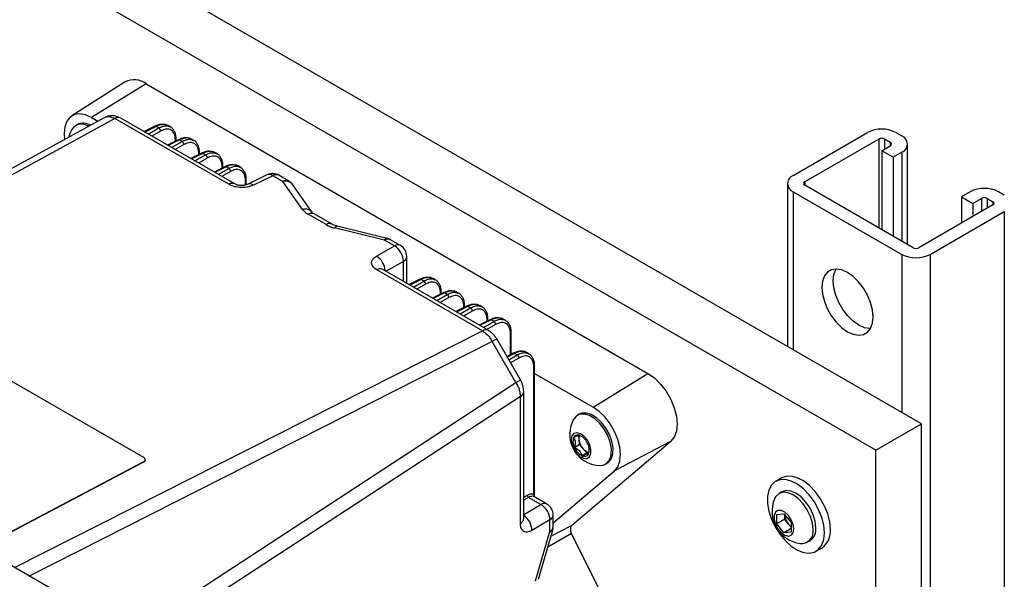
# Model space of a CAD drawing. Header units: inches. Extents: x 0.4 to 16.8, y 0 to 10.8.
# Tile 102 of 104: x 14.936 to 15.572, y 8.583 to 8.945. Entities that reach past the tile are written whole.
import ezdxf

# ---------------------------------------------------------------- set-up
doc = ezdxf.new("R2010")
doc.units = ezdxf.units.IN
doc.header["$MEASUREMENT"] = 0

msp = doc.modelspace()

# ---------------------------------------------------------------- linework, layer by layer
at = {"color": 7, "linetype": 'Continuous'}
for p, q in [((15.51906, 8.68374), (14.16377, 9.46613)), ((15.48959, 8.66673), (14.13431, 9.44912)), ((15.00454, 8.90459), (14.97008, 8.88268)), ((15.01822, 8.90346), (14.98286, 8.88163)), ((15.01822, 8.90346), (15.34225, 8.7164)), ((14.70326, 8.72373), (14.99117, 8.88158)), ((14.99789, 8.88101), (14.70703, 8.72156)), ((14.98286, 8.88163), (14.98696, 8.87926)), ((14.99117, 8.88158), (14.99196, 8.88186)), ((15.07154, 8.83849), (14.99789, 8.88101)), ((15.07539, 8.83876), (15.00174, 8.88128)), ((14.97373, 8.87706), (14.97268, 8.87646)), ((15.02379, 8.87596), (15.0169, 8.87252)), ((15.02456, 8.87586), (15.01736, 8.87226)), ((15.01955, 8.87099), (15.02627, 8.87487)), ((15.02743, 8.87286), (15.02187, 8.86965)), ((15.02627, 8.87487), (15.02456, 8.87586)), ((15.03408, 8.87545), (15.03234, 8.87646)), ((15.43618, 8.84426), (15.48408, 8.87192)), ((15.50247, 8.87192), (15.50618, 8.86977)), ((15.03887, 8.86726), (15.03198, 8.86382)), ((15.03964, 8.86715), (15.03244, 8.86355)), ((15.03463, 8.86229), (15.04135, 8.86617)), ((15.03716, 8.8664), (15.03716, 8.86683)), ((15.0376, 8.86662), (15.0376, 8.86748)), ((15.04135, 8.86617), (15.03964, 8.86715)), ((15.04916, 8.86675), (15.04742, 8.86775)), ((15.49145, 8.86767), (15.44354, 8.84001)), ((15.49145, 8.86767), (15.49145, 8.81024)), ((15.49882, 8.86552), (15.4951, 8.86767)), ((15.4951, 8.86767), (15.4951, 8.86127)), ((15.49882, 8.86552), (15.49882, 8.86341)), ((15.04251, 8.86416), (15.03695, 8.86095)), ((15.49328, 8.86022), (15.49882, 8.86341)), ((15.50064, 8.85596), (15.49328, 8.86022)), ((15.49328, 8.86022), (15.49328, 8.80919)), ((15.50618, 8.85916), (15.50064, 8.85596)), ((15.50618, 8.85916), (15.50618, 8.80174)), ((15.50999, 8.79954), (15.50999, 8.86447)), ((15.05395, 8.85855), (15.04706, 8.85511)), ((15.05472, 8.85845), (15.04752, 8.85485)), ((15.04971, 8.85358), (15.05643, 8.85746)), ((15.05759, 8.85545), (15.05203, 8.85224)), ((15.05224, 8.8577), (15.05224, 8.85813)), ((15.05268, 8.85792), (15.05268, 8.85878)), ((15.05643, 8.85746), (15.05472, 8.85845)), ((15.06424, 8.85804), (15.0625, 8.85905)), ((15.50064, 8.85596), (15.50064, 8.80494)), ((15.06903, 8.84985), (15.06214, 8.84641)), ((15.0698, 8.84974), (15.0626, 8.84614)), ((15.06479, 8.84488), (15.07151, 8.84876)), ((15.07267, 8.84675), (15.06711, 8.84354)), ((15.06732, 8.84899), (15.06732, 8.84942)), ((15.06776, 8.84921), (15.06776, 8.85007)), ((15.07151, 8.84876), (15.0698, 8.84974)), ((15.07932, 8.84934), (15.07758, 8.85034)), ((15.0824, 8.83807), (15.0824, 8.84072)), ((15.08284, 8.83821), (15.08284, 8.84137)), ((15.09617, 8.84461), (15.08363, 8.83847)), ((15.10003, 8.84408), (15.08749, 8.83794)), ((15.10645, 8.84037), (15.10003, 8.84408)), ((15.1103, 8.84063), (15.10388, 8.84434)), ((15.11921, 8.82227), (15.10645, 8.84037)), ((15.12566, 8.82016), (15.1129, 8.83826)), ((15.43237, 8.83895), (15.43237, 8.73378)), ((15.44354, 8.84001), (15.44354, 8.8379)), ((15.51355, 8.79749), (15.44354, 8.8379)), ((15.43618, 8.83365), (15.50618, 8.79324)), ((15.43618, 8.83365), (15.43618, 8.73158)), ((15.55038, 8.83365), (15.54484, 8.83045)), ((15.54484, 8.83045), (15.5522, 8.8262)), ((15.54484, 8.83045), (15.54484, 8.81344)), ((15.5522, 8.8262), (15.55774, 8.8294)), ((15.55774, 8.8294), (15.55774, 8.82089)), ((15.56139, 8.8294), (15.56511, 8.82725)), ((15.56139, 8.8294), (15.56139, 8.823)), ((15.57247, 8.83151), (15.56876, 8.83365)), ((15.56511, 8.82514), (15.5172, 8.79749)), ((15.5522, 8.8262), (15.5522, 8.81769)), ((15.56511, 8.82725), (15.56511, 8.82514)), ((15.13438, 8.81246), (15.12286, 8.81911)), ((15.13823, 8.81273), (15.12671, 8.81938)), ((15.52457, 8.79324), (15.57247, 8.82089)), ((15.57247, 8.82089), (15.57247, 6.98368)), ((15.17213, 8.80245), (15.13994, 8.81031)), ((15.17382, 8.80358), (15.14163, 8.81144)), ((15.17855, 8.79875), (15.17213, 8.80245)), ((15.1824, 8.79901), (15.17598, 8.80272)), ((15.16686, 8.79212), (15.17855, 8.79875)), ((15.1865, 8.77461), (15.1865, 8.79191)), ((15.50618, 8.79324), (15.50618, 8.69117)), ((15.52457, 8.79324), (15.52457, 6.95602)), ((15.23534, 8.74393), (15.16714, 8.7833)), ((15.23919, 8.7442), (15.17099, 8.78357)), ((15.1843, 8.78868), (15.17312, 8.78234)), ((15.1843, 8.77589), (15.1843, 8.78868)), ((15.195, 8.77713), (15.18811, 8.77369)), ((15.19577, 8.77702), (15.18857, 8.77342)), ((15.19748, 8.77603), (15.19577, 8.77702)), ((15.20529, 8.77662), (15.20355, 8.77762)), ((15.19076, 8.77215), (15.19748, 8.77603)), ((15.19864, 8.77403), (15.19308, 8.77082)), ((15.21008, 8.76842), (15.20319, 8.76498)), ((15.21085, 8.76832), (15.20365, 8.76472)), ((15.20584, 8.76345), (15.21256, 8.76733)), ((15.21372, 8.76532), (15.20816, 8.76211)), ((15.20837, 8.76757), (15.20837, 8.768)), ((15.20881, 8.76779), (15.20881, 8.76864)), ((15.21256, 8.76733), (15.21085, 8.76832)), ((15.22037, 8.76791), (15.21863, 8.76891)), ((15.01667, 8.66198), (14.84454, 8.76135)), ((15.22516, 8.75972), (15.21827, 8.75628)), ((15.22593, 8.75961), (15.21873, 8.75601)), ((15.22092, 8.75474), (15.22764, 8.75862)), ((15.22345, 8.75886), (15.22345, 8.75929)), ((15.22389, 8.75908), (15.22389, 8.75994)), ((15.22764, 8.75862), (15.22593, 8.75961)), ((15.23545, 8.7592), (15.23371, 8.76021)), ((14.97065, 8.56937), (14.64949, 8.75477)), ((15.2288, 8.75662), (15.22324, 8.75341)), ((15.24024, 8.75101), (15.23335, 8.74757)), ((15.23897, 8.75038), (15.23897, 8.75123)), ((15.25053, 8.7505), (15.24879, 8.7515)), ((15.24101, 8.75091), (15.2338, 8.74731)), ((15.236, 8.74604), (15.24272, 8.74992)), ((15.24388, 8.74791), (15.23832, 8.7447)), ((15.23852, 8.75016), (15.23852, 8.75059)), ((15.24272, 8.74992), (15.24101, 8.75091)), ((14.93323, 8.59097), (15.23534, 8.74393)), ((15.25992, 8.71215), (15.24465, 8.7386)), ((15.2536, 8.72856), (15.2536, 8.74188)), ((15.25404, 8.72878), (15.25404, 8.74253)), ((15.24175, 8.73692), (14.9427, 8.58551)), ((15.25702, 8.71047), (15.24175, 8.73692)), ((15.25532, 8.72942), (15.25115, 8.72734)), ((15.25609, 8.72931), (15.25137, 8.72696)), ((15.25239, 8.7252), (15.2578, 8.72833)), ((15.25896, 8.72632), (15.25354, 8.72319)), ((15.2578, 8.72833), (15.25609, 8.72931)), ((15.26561, 8.72891), (15.26387, 8.72991)), ((15.26868, 8.63824), (15.26868, 8.72029)), ((15.26912, 8.63658), (15.26912, 8.72094)), ((15.26912, 8.71637), (15.3069, 8.69457)), ((15.3069, 8.69457), (15.34225, 8.7164)), ((14.97609, 8.52705), (15.25702, 8.71047)), ((15.25989, 8.70142), (14.97609, 8.51612)), ((15.25989, 8.61955), (15.25989, 8.70142)), ((15.26204, 8.62275), (15.26204, 8.70462)), ((15.29782, 8.68997), (15.29677, 8.68936)), ((15.48959, 8.66673), (15.51906, 8.68374)), ((15.51906, 7.05065), (15.51906, 8.68374)), ((15.29748, 8.67604), (15.29768, 8.67362)), ((15.29938, 8.67568), (15.29861, 8.67613)), ((15.29298, 8.61813), (15.35693, 8.6724)), ((15.29483, 8.66862), (15.29794, 8.67041)), ((15.29768, 8.67362), (15.29794, 8.67041)), ((15.29794, 8.67041), (15.30037, 8.66775)), ((15.35693, 8.6724), (15.32061, 8.65344)), ((15.29968, 8.6633), (15.30279, 8.66509)), ((15.30037, 8.66775), (15.30279, 8.66509)), ((15.30279, 8.66509), (15.30415, 8.66544)), ((15.30399, 8.66439), (15.30444, 8.66743)), ((15.48959, 7.03365), (15.48959, 8.66673)), ((14.91106, 8.60377), (15.01668, 8.65942)), ((14.91125, 8.60367), (15.01667, 8.65921)), ((15.01668, 8.65942), (15.01667, 8.65921)), ((15.01763, 8.66043), (15.01764, 8.66063)), ((15.31498, 8.65782), (15.31603, 8.65843)), ((15.28112, 8.61992), (15.32061, 8.65344)), ((15.4287, 8.64887), (15.42487, 8.64666)), ((15.26204, 8.63646), (15.26436, 8.6378)), ((15.26868, 8.63824), (15.26906, 8.63653)), ((15.27702, 8.63202), (15.26898, 8.63666)), ((15.42878, 8.63988), (15.42696, 8.63882)), ((15.26525, 8.63627), (15.26204, 8.63442)), ((15.26204, 8.62521), (15.27312, 8.63173)), ((15.27312, 8.63173), (15.26525, 8.63627)), ((15.28112, 8.6175), (15.28112, 8.62492)), ((15.42551, 8.62534), (15.43011, 8.62575)), ((15.42551, 8.61921), (15.42551, 8.62534)), ((15.43011, 8.62575), (15.4347, 8.62003)), ((15.43064, 8.62217), (15.43064, 8.62509)), ((15.27897, 8.62172), (15.26738, 8.61491)), ((15.27897, 8.6143), (15.27897, 8.62172)), ((15.27961, 8.61115), (15.29298, 8.61813)), ((15.43064, 8.62217), (15.42551, 8.61921)), ((15.43011, 8.61349), (15.42551, 8.61921)), ((15.43294, 8.61931), (15.43064, 8.62217)), ((15.4347, 8.61711), (15.43294, 8.61931)), ((15.4347, 8.62003), (15.4347, 8.6139)), ((15.26967, 8.58249), (15.27897, 8.6143)), ((15.2715, 8.58339), (15.28079, 8.6152)), ((15.29298, 8.61299), (15.27757, 8.60418)), ((15.35693, 8.48489), (15.29298, 8.61299)), ((15.4347, 8.61614), (15.43011, 8.61349)), ((15.4347, 8.6139), (15.43011, 8.61349)), ((15.44516, 8.60729), (15.44699, 8.60834)), ((15.45091, 8.60156), (15.45474, 8.60377))]:
    msp.add_line(p, q, dxfattribs=at)
at = {"color": 7, "linetype": 'Continuous', "flags": 128}
for points in [[(14.98286, 8.88163), (14.97892, 8.88339), (14.97518, 8.88403), (14.97183, 8.88352), (14.96903, 8.88189), (14.96693, 8.87922), (14.96564, 8.87564), (14.96521, 8.87133), (14.96551, 8.86751)], [(14.97023, 8.87392), (14.96898, 8.87129), (14.96826, 8.86902)], [(15.48775, 8.75284), (15.48734, 8.75734), (15.48611, 8.76209), (15.48414, 8.76686), (15.48151, 8.77141), (15.47837, 8.7755), (15.47487, 8.77894), (15.47118, 8.78155), (15.46749, 8.7832), (15.46399, 8.7838), (15.46085, 8.78334), (15.45822, 8.78182), (15.45625, 8.77933), (15.45502, 8.77599), (15.45461, 8.77198), (15.45502, 8.76748), (15.45625, 8.76272), (15.45822, 8.75796), (15.46085, 8.75341), (15.46399, 8.74932), (15.46749, 8.74588), (15.47118, 8.74327), (15.47487, 8.74162), (15.47837, 8.74101), (15.48151, 8.74148), (15.48414, 8.743), (15.48611, 8.74548), (15.48734, 8.74882), (15.48775, 8.75284)], [(15.48599, 8.74526), (15.48574, 8.74527), (15.48223, 8.74587), (15.47855, 8.74752), (15.47486, 8.75013), (15.47135, 8.75357), (15.46821, 8.75766), (15.46559, 8.76221), (15.46361, 8.76698), (15.46239, 8.77173), (15.46197, 8.77623), (15.46239, 8.78025), (15.46361, 8.78358), (15.46374, 8.7838)], [(15.24465, 8.7386), (15.24456, 8.73855), (15.24421, 8.73834), (15.24361, 8.73799), (15.24278, 8.73752), (15.24175, 8.73692)], [(15.34225, 8.7164), (15.34647, 8.71342), (15.35047, 8.70948), (15.35406, 8.7048), (15.35705, 8.6996), (15.3593, 8.69414), (15.36068, 8.68871), (15.36114, 8.68358), (15.36064, 8.679), (15.35921, 8.67521), (15.35693, 8.6724)], [(15.25702, 8.71047), (15.25805, 8.71107), (15.25888, 8.71155), (15.25948, 8.71189), (15.25983, 8.7121), (15.25992, 8.71215)], [(15.32061, 8.65344), (15.32275, 8.65607), (15.32408, 8.65961), (15.32455, 8.66389), (15.32412, 8.66869), (15.32283, 8.67376), (15.32073, 8.67886), (15.31793, 8.68372), (15.31458, 8.6881), (15.31084, 8.69178), (15.3069, 8.69457)], [(15.31155, 8.65697), (15.31339, 8.65718), (15.31584, 8.65843), (15.31761, 8.66071), (15.31858, 8.66387), (15.31868, 8.66769), (15.31791, 8.67191), (15.31632, 8.67625), (15.31402, 8.6804), (15.31116, 8.6841), (15.30794, 8.68707), (15.30458, 8.68913), (15.30131, 8.69013), (15.29835, 8.69), (15.2959, 8.68876), (15.29432, 8.68683)], [(15.31603, 8.65843), (15.31689, 8.65904), (15.31866, 8.66132), (15.31963, 8.66447), (15.31974, 8.66829), (15.31897, 8.67252), (15.31738, 8.67685), (15.31507, 8.68101), (15.31221, 8.6847), (15.309, 8.68768), (15.30564, 8.68974), (15.30236, 8.69074), (15.2994, 8.69061), (15.29782, 8.68997)], [(15.30291, 8.6615), (15.30455, 8.66253), (15.30545, 8.66454), (15.30551, 8.66724), (15.3047, 8.67028), (15.30315, 8.67324), (15.30105, 8.67572), (15.2987, 8.67739), (15.29641, 8.67803), (15.29448, 8.67754), (15.29319, 8.676), (15.2927, 8.6736), (15.29308, 8.67068), (15.29429, 8.66763), (15.29614, 8.66486), (15.2984, 8.66275), (15.30077, 8.66157), (15.30291, 8.6615)], [(15.46013, 8.61569), (15.4597, 8.62051), (15.45843, 8.6256), (15.45638, 8.63073), (15.45364, 8.63565), (15.45034, 8.64013), (15.44664, 8.64397), (15.44271, 8.64698), (15.43874, 8.64902), (15.4349, 8.65001), (15.43138, 8.64989), (15.4287, 8.64887)], [(15.4563, 8.61348), (15.45587, 8.6183), (15.4546, 8.62339), (15.45255, 8.62852), (15.44981, 8.63343), (15.44651, 8.63792), (15.44281, 8.64175), (15.43888, 8.64477), (15.43491, 8.64681), (15.43107, 8.6478), (15.42755, 8.64768), (15.42452, 8.64645), (15.42211, 8.64418), (15.42044, 8.64097), (15.41958, 8.63698), (15.41958, 8.63238), (15.42044, 8.62739), (15.42211, 8.62226), (15.42452, 8.6172), (15.42755, 8.61248), (15.43107, 8.60829), (15.43491, 8.60485), (15.43888, 8.6023), (15.44281, 8.60078), (15.44651, 8.60034), (15.44981, 8.60102), (15.45255, 8.60278), (15.4546, 8.60553), (15.45587, 8.60916), (15.4563, 8.61348)], [(15.44894, 8.61562), (15.4485, 8.61972), (15.44721, 8.62405), (15.44516, 8.62831), (15.4425, 8.63221), (15.43939, 8.63549), (15.43606, 8.63792), (15.43273, 8.63934), (15.42962, 8.63965), (15.42696, 8.63882), (15.42491, 8.63693), (15.42402, 8.63528)], [(15.45076, 8.61668), (15.45032, 8.62078), (15.44904, 8.62511), (15.44699, 8.62937), (15.44432, 8.63327), (15.44122, 8.63655), (15.43789, 8.63898), (15.43455, 8.64039), (15.43145, 8.6407), (15.42878, 8.63988)], [(15.43655, 8.6159), (15.43611, 8.61884), (15.43487, 8.62188), (15.43298, 8.62462), (15.4307, 8.62668), (15.42835, 8.62779), (15.42623, 8.62779), (15.42464, 8.62669), (15.42378, 8.62464), (15.42378, 8.62191), (15.42464, 8.61887), (15.42623, 8.61593), (15.42835, 8.61349), (15.4307, 8.61187), (15.43298, 8.61131), (15.43487, 8.61186), (15.43611, 8.61347), (15.43655, 8.6159)]]:
    msp.add_lwpolyline(points, dxfattribs=at)
at = {"color": 7, "linetype": 'Continuous'}
for centre, radius, start, end in [((15.01047, 8.89304), 0.01298, 53.39011, 117.20799), ((15.00005, 8.87769), 0.00397, 64.87489, 123.04631), ((14.9766, 8.86981), 0.00758, 54.65455, 147.14327), ((14.97746, 8.86935), 0.00857, 57.5522, 115.81962), ((15.02408, 8.87522), 0.000795, 52.84089, 111.61016), ((15.02505, 8.87283), 0.00238, 0.87221, 59.12779), ((15.49328, 8.85418), 0.01998, 62.60967, 117.39033), ((15.0368, 8.86755), 0.0008, 296.42494, 354.91878), ((15.03916, 8.86652), 0.000795, 52.84089, 111.61016), ((15.04013, 8.86412), 0.00238, 0.87221, 59.12779), ((15.49328, 8.86414), 0.00397, 62.60967, 117.39033), ((15.49842, 8.86447), 0.00113, 290.78342, 69.21658), ((15.50417, 8.86447), 0.00568, 290.78342, 69.21658), ((15.05188, 8.85885), 0.0008, 296.42494, 354.91878), ((15.05424, 8.85781), 0.000795, 52.84089, 111.61016), ((15.05521, 8.85542), 0.00238, 0.87221, 59.12779), ((15.06696, 8.85014), 0.0008, 296.42046, 354.97317), ((15.06932, 8.84911), 0.000795, 52.84089, 111.61016), ((15.07029, 8.84671), 0.00238, 0.87221, 59.12779), ((15.08204, 8.84144), 0.0008, 296.42046, 354.97317), ((15.09978, 8.83724), 0.0082, 60.00269, 116.08696), ((15.09763, 8.84089), 0.00399, 52.98988, 111.38687), ((15.10219, 8.84075), 0.00397, 64.87489, 123.04631), ((15.10861, 8.83704), 0.00397, 64.87489, 123.04631), ((15.10807, 8.83439), 0.00619, 38.62844, 105.13095), ((15.1062, 8.83353), 0.0082, 35.1841, 60.00269), ((15.43819, 8.83895), 0.00568, 110.78342, 249.21658), ((15.0737, 8.83517), 0.00396, 64.71454, 123.05929), ((15.08509, 8.83475), 0.00399, 52.9693, 111.64055), ((15.44394, 8.83895), 0.00113, 110.78342, 249.21658), ((15.55957, 8.81591), 0.01998, 62.60967, 117.39033), ((15.55957, 8.82587), 0.00397, 62.60967, 117.39033), ((15.12082, 8.81631), 0.00618, 38.21936, 105.15319), ((15.56471, 8.8262), 0.00113, 290.78342, 69.21658), ((15.12502, 8.81579), 0.00397, 64.87489, 123.04631), ((15.13654, 8.80913), 0.00397, 65.0775, 123.02987), ((15.14161, 8.80963), 0.0018, 89.46551, 158.09934), ((15.17381, 8.80178), 0.0018, 89.46551, 158.09934), ((15.17429, 8.79913), 0.00397, 64.87489, 123.04631), ((15.17188, 8.79562), 0.0082, 60.00269, 76.28902), ((15.18072, 8.79542), 0.00397, 64.87489, 123.04631), ((15.17247, 8.7886), 0.01183, 0.3822, 59.05181), ((15.1783, 8.79191), 0.0082, 0, 60.00269), ((15.51537, 8.80101), 0.00397, 242.60967, 297.39033), ((15.1607, 8.7819), 0.01193, 3.53039, 58.89497), ((15.18252, 8.79226), 0.004, 296.42124, 354.96365), ((15.51537, 8.81098), 0.01998, 242.60967, 297.39033), ((15.1693, 8.77998), 0.00397, 64.87489, 123.04631), ((15.19529, 8.77639), 0.000795, 52.84089, 111.61016), ((15.19626, 8.77399), 0.00238, 0.87221, 59.12779), ((15.20801, 8.76871), 0.0008, 296.42046, 354.97317), ((15.21037, 8.76768), 0.000795, 52.84089, 111.61016), ((15.21134, 8.76529), 0.00238, 0.87221, 59.12779), ((15.22309, 8.76001), 0.0008, 296.42494, 354.91878), ((15.22545, 8.75898), 0.000795, 52.84089, 111.61016), ((15.22642, 8.75658), 0.00238, 0.87221, 59.12779), ((15.23817, 8.7513), 0.0008, 296.42494, 354.91878), ((15.24053, 8.75027), 0.000795, 52.84089, 111.61016), ((15.2415, 8.74787), 0.00238, 0.87221, 59.12779), ((15.2375, 8.74061), 0.00397, 64.84949, 123.04837), ((15.25325, 8.7426), 0.0008, 296.42046, 354.97317), ((15.25561, 8.72868), 0.000795, 52.84089, 111.61016), ((15.25658, 8.72628), 0.00238, 0.87221, 59.12779), ((15.26833, 8.72101), 0.0008, 296.42046, 354.97317), ((15.25809, 8.70495), 0.00397, 296.94968, 355.07253), ((15.31174, 8.67698), 0.02001, 150.54515, 204.62308), ((15.3017, 8.67242), 0.00785, 160.5356, 208.94241), ((15.29697, 8.67357), 0.00304, 57.1602, 151.3172), ((15.30219, 8.6742), 0.00455, 153.64478, 187.26767), ((15.29347, 8.66657), 0.01085, 22.96847, 61.69931), ((15.31174, 8.67698), 0.02001, 204.62308, 269.44947), ((15.30482, 8.67285), 0.01085, 202.96847, 241.69931), ((15.30803, 8.67481), 0.01042, 186.58059, 222.66558), ((15.29659, 8.66701), 0.00785, 340.5356, 28.94241), ((15.01624, 8.66069), 0.00135, 288.63679, 71.46203), ((15.30133, 8.66585), 0.00304, 237.1602, 331.3172), ((15.30489, 8.67123), 0.00571, 217.53147, 262.83187), ((15.0161, 8.66065), 0.00154, 291.67734, 351.90701), ((15.26618, 8.63783), 0.00181, 180.87221, 239.12779), ((15.26965, 8.6376), 0.00116, 146.55516, 234.38205), ((15.27533, 8.62839), 0.004, 65.03477, 123.57068), ((15.26714, 8.62152), 0.01183, 0.94818, 59.61781), ((15.27292, 8.62492), 0.0082, 0, 60.00269), ((15.44353, 8.62737), 0.02105, 157.92055, 262.07408), ((15.25545, 8.61468), 0.01193, 1.10497, 56.4735), ((15.27717, 8.62525), 0.00397, 296.94554, 355.12363), ((15.44067, 8.62573), 0.01005, 183.65491, 219.70091), ((15.25809, 8.62309), 0.00397, 296.94554, 355.12363), ((15.27717, 8.61784), 0.00397, 296.94554, 355.12363), ((15.27292, 8.6175), 0.0082, 343.71265, 0), ((15.29665, 8.61556), 0.00448, 144.96025, 215.03975), ((15.43987, 8.62477), 0.00883, 218.20963, 234.15981), ((15.27922, 8.61609), 0.0018, 261.8886, 330.52273), ((15.44127, 8.61427), 0.00778, 265.26083, 9.97562), ((15.44213, 8.61556), 0.0087, 303.93673, 7.37545), ((15.44733, 8.6143), 0.01288, 305.12687, 6.18531)]:
    msp.add_arc(centre, radius, start, end, dxfattribs=at)
for points, knots in [([(15.00173, 8.88128), (15.0004, 8.88187), (14.9982, 8.88285), (14.99472, 8.8829), (14.99288, 8.88226), (14.99191, 8.88192)], [0, 0, 0, 0, 0.422616, 0.694645, 1, 1, 1, 1]), ([(14.99196, 8.88186), (14.99223, 8.88197), (14.99299, 8.88229), (14.99496, 8.88229), (14.99674, 8.88151), (14.99789, 8.88101)], [0, 0, 0, 0, 0.16408, 0.463206, 1, 1, 1, 1]), ([(15.03064, 8.87706), (15.02994, 8.87716), (15.02853, 8.87737), (15.02618, 8.87699), (15.02458, 8.87631), (15.02379, 8.87596)], [0, 0, 0, 0, 0.332131, 0.667676, 1, 1, 1, 1]), ([(15.03259, 8.87626), (15.03164, 8.87665), (15.03007, 8.87731), (15.02724, 8.87699), (15.02549, 8.87625), (15.02456, 8.87586)], [0, 0, 0, 0, 0.413502, 0.688228, 1, 1, 1, 1]), ([(15.02627, 8.87487), (15.02715, 8.8753), (15.02878, 8.8761), (15.03144, 8.87651), (15.03292, 8.87592), (15.03381, 8.87556)], [0, 0, 0, 0, 0.311757, 0.586479, 1, 1, 1, 1]), ([(15.03716, 8.86683), (15.03699, 8.8684), (15.03663, 8.87166), (15.03402, 8.87403), (15.03076, 8.87441), (15.02851, 8.87336), (15.02743, 8.87286)], [0, 0, 0, 0, 0.270626, 0.56222, 0.789237, 1, 1, 1, 1]), ([(15.03261, 8.8763), (15.032, 8.87665), (15.03139, 8.877), (15.03065, 8.87706), (15.03064, 8.87706)], [0, 0, 0, 0, 0.984044, 1, 1, 1, 1]), ([(15.03546, 8.87422), (15.03545, 8.87424), (15.03504, 8.87489), (15.03442, 8.87525), (15.03382, 8.8756)], [0, 0, 0, 0, 0.032958, 1, 1, 1, 1]), ([(15.0376, 8.86748), (15.03755, 8.86838), (15.03745, 8.87018), (15.03671, 8.8725), (15.03587, 8.87365), (15.03546, 8.87422)], [0, 0, 0, 0, 0.333714, 0.671362, 1, 1, 1, 1]), ([(15.04572, 8.86836), (15.04502, 8.86846), (15.04361, 8.86866), (15.04126, 8.86829), (15.03966, 8.8676), (15.03887, 8.86726)], [0, 0, 0, 0, 0.332131, 0.667676, 1, 1, 1, 1]), ([(15.04767, 8.86756), (15.04672, 8.86795), (15.04514, 8.8686), (15.04232, 8.86829), (15.04057, 8.86755), (15.03964, 8.86715)], [0, 0, 0, 0, 0.413502, 0.688228, 1, 1, 1, 1]), ([(15.04135, 8.86617), (15.04222, 8.86659), (15.04386, 8.86739), (15.04652, 8.86781), (15.048, 8.86721), (15.04889, 8.86685)], [0, 0, 0, 0, 0.3117572, 0.5864786, 1, 1, 1, 1]), ([(15.05224, 8.85813), (15.05207, 8.8597), (15.05171, 8.86295), (15.0491, 8.86533), (15.04584, 8.8657), (15.04359, 8.86466), (15.04251, 8.86416)], [0, 0, 0, 0, 0.270626, 0.56222, 0.789237, 1, 1, 1, 1]), ([(15.04768, 8.8676), (15.04708, 8.86794), (15.04647, 8.86829), (15.04573, 8.86836), (15.04572, 8.86836)], [0, 0, 0, 0, 0.984044, 1, 1, 1, 1]), ([(15.05054, 8.86551), (15.05053, 8.86553), (15.05012, 8.86618), (15.0495, 8.86654), (15.0489, 8.86689)], [0, 0, 0, 0, 0.032958, 1, 1, 1, 1]), ([(15.05268, 8.85878), (15.05263, 8.85967), (15.05253, 8.86148), (15.05179, 8.86379), (15.05095, 8.86494), (15.05054, 8.86551)], [0, 0, 0, 0, 0.333714, 0.671362, 1, 1, 1, 1]), ([(15.0608, 8.85965), (15.0601, 8.85975), (15.05868, 8.85996), (15.05634, 8.85958), (15.05474, 8.8589), (15.05395, 8.85855)], [0, 0, 0, 0, 0.332131, 0.667676, 1, 1, 1, 1]), ([(15.06275, 8.85885), (15.0618, 8.85924), (15.06022, 8.8599), (15.0574, 8.85958), (15.05565, 8.85884), (15.05472, 8.85845)], [0, 0, 0, 0, 0.413502, 0.6882283, 1, 1, 1, 1]), ([(15.06276, 8.85889), (15.06216, 8.85924), (15.06155, 8.85959), (15.06081, 8.85965), (15.0608, 8.85965)], [0, 0, 0, 0, 0.984044, 1, 1, 1, 1]), ([(15.05643, 8.85746), (15.0573, 8.85789), (15.05894, 8.85869), (15.0616, 8.8591), (15.06308, 8.85851), (15.06397, 8.85815)], [0, 0, 0, 0, 0.311757, 0.586479, 1, 1, 1, 1]), ([(15.06732, 8.84942), (15.06715, 8.85099), (15.06679, 8.85425), (15.06418, 8.85662), (15.06092, 8.857), (15.05867, 8.85595), (15.05759, 8.85545)], [0, 0, 0, 0, 0.270626, 0.56222, 0.789237, 1, 1, 1, 1]), ([(15.06562, 8.85681), (15.06561, 8.85683), (15.0652, 8.85748), (15.06458, 8.85784), (15.06398, 8.85819)], [0, 0, 0, 0, 0.032958, 1, 1, 1, 1]), ([(15.06776, 8.85007), (15.06771, 8.85097), (15.06761, 8.85277), (15.06687, 8.85509), (15.06603, 8.85624), (15.06562, 8.85681)], [0, 0, 0, 0, 0.333714, 0.671362, 1, 1, 1, 1]), ([(15.07588, 8.85095), (15.07517, 8.85105), (15.07376, 8.85125), (15.07141, 8.85088), (15.06982, 8.85019), (15.06903, 8.84985)], [0, 0, 0, 0, 0.3321314, 0.6676765, 1, 1, 1, 1]), ([(15.07782, 8.85015), (15.07688, 8.85054), (15.0753, 8.85119), (15.07247, 8.85088), (15.07073, 8.85014), (15.0698, 8.84974)], [0, 0, 0, 0, 0.413502, 0.6882283, 1, 1, 1, 1]), ([(15.07151, 8.84876), (15.07238, 8.84918), (15.07402, 8.84998), (15.07668, 8.8504), (15.07816, 8.8498), (15.07905, 8.84944)], [0, 0, 0, 0, 0.311757, 0.586479, 1, 1, 1, 1]), ([(15.0824, 8.84072), (15.08222, 8.84229), (15.08187, 8.84554), (15.07926, 8.84792), (15.076, 8.84829), (15.07375, 8.84725), (15.07267, 8.84675)], [0, 0, 0, 0, 0.270626, 0.56222, 0.789237, 1, 1, 1, 1]), ([(15.07784, 8.85019), (15.07724, 8.85053), (15.07663, 8.85088), (15.07589, 8.85095), (15.07588, 8.85095)], [0, 0, 0, 0, 0.984044, 1, 1, 1, 1]), ([(15.0807, 8.8481), (15.08069, 8.84812), (15.08027, 8.84877), (15.07966, 8.84913), (15.07906, 8.84948)], [0, 0, 0, 0, 0.032958, 1, 1, 1, 1]), ([(15.08284, 8.84137), (15.08279, 8.84226), (15.08269, 8.84407), (15.08195, 8.84638), (15.08111, 8.84753), (15.0807, 8.8481)], [0, 0, 0, 0, 0.333714, 0.671362, 1, 1, 1, 1]), ([(15.08749, 8.83794), (15.08619, 8.83745), (15.0835, 8.83643), (15.07869, 8.83632), (15.07449, 8.83707), (15.0725, 8.83803), (15.07154, 8.83849)], [0, 0, 0, 0, 0.270816, 0.562466, 0.789392, 1, 1, 1, 1]), ([(15.08364, 8.83847), (15.08302, 8.83823), (15.0818, 8.83776), (15.07948, 8.83763), (15.07717, 8.83793), (15.07598, 8.83848), (15.07539, 8.83876)], [0, 0, 0, 0, 0.249827, 0.5001001, 0.7503257, 1, 1, 1, 1]), ([(15.11921, 8.82227), (15.11974, 8.82163), (15.12068, 8.82048), (15.1222, 8.81953), (15.12286, 8.81911)], [0, 0, 0, 0, 0.560018, 1, 1, 1, 1]), ([(15.12671, 8.81938), (15.12637, 8.8196), (15.12583, 8.81997), (15.12578, 8.82002), (15.12576, 8.82003)], [0, 0, 0, 0, 0.604638, 1, 1, 1, 1]), ([(15.13438, 8.81246), (15.13532, 8.81198), (15.13699, 8.81111), (15.13904, 8.81055), (15.13994, 8.81031)], [0, 0, 0, 0, 0.55998, 1, 1, 1, 1]), ([(15.14162, 8.81144), (15.14096, 8.81162), (15.13967, 8.81198), (15.1387, 8.81248), (15.13822, 8.81273)], [0, 0, 0, 0, 0.5086058, 1, 1, 1, 1]), ([(15.16714, 8.7833), (15.16615, 8.78403), (15.16409, 8.78553), (15.16351, 8.78819), (15.16453, 8.7905), (15.1661, 8.79159), (15.16686, 8.79212)], [0, 0, 0, 0, 0.2705851, 0.5621655, 0.7892032, 1, 1, 1, 1]), ([(15.20185, 8.77823), (15.20115, 8.77833), (15.19973, 8.77853), (15.19739, 8.77816), (15.19579, 8.77747), (15.195, 8.77713)], [0, 0, 0, 0, 0.332131, 0.667676, 1, 1, 1, 1]), ([(15.2038, 8.77743), (15.20285, 8.77782), (15.20127, 8.77847), (15.19845, 8.77816), (15.1967, 8.77742), (15.19577, 8.77702)], [0, 0, 0, 0, 0.413502, 0.688228, 1, 1, 1, 1]), ([(15.19748, 8.77603), (15.19835, 8.77646), (15.19999, 8.77726), (15.20265, 8.77767), (15.20413, 8.77708), (15.20502, 8.77672)], [0, 0, 0, 0, 0.311757, 0.586479, 1, 1, 1, 1]), ([(15.20381, 8.77747), (15.20321, 8.77781), (15.2026, 8.77816), (15.20186, 8.77822), (15.20185, 8.77823)], [0, 0, 0, 0, 0.984044, 1, 1, 1, 1]), ([(15.20667, 8.77538), (15.20666, 8.7754), (15.20625, 8.77605), (15.20563, 8.77641), (15.20503, 8.77676)], [0, 0, 0, 0, 0.032958, 1, 1, 1, 1]), ([(15.20837, 8.768), (15.2082, 8.76957), (15.20784, 8.77282), (15.20523, 8.7752), (15.20197, 8.77557), (15.19972, 8.77453), (15.19864, 8.77403)], [0, 0, 0, 0, 0.2706264, 0.5622197, 0.7892375, 1, 1, 1, 1]), ([(15.20881, 8.76864), (15.20876, 8.76954), (15.20866, 8.77134), (15.20792, 8.77366), (15.20708, 8.77481), (15.20667, 8.77538)], [0, 0, 0, 0, 0.333714, 0.671362, 1, 1, 1, 1]), ([(15.21693, 8.76952), (15.21623, 8.76962), (15.21481, 8.76983), (15.21247, 8.76945), (15.21087, 8.76876), (15.21008, 8.76842)], [0, 0, 0, 0, 0.332131, 0.667676, 1, 1, 1, 1]), ([(15.21888, 8.76872), (15.21793, 8.76911), (15.21635, 8.76976), (15.21352, 8.76945), (15.21178, 8.76871), (15.21085, 8.76832)], [0, 0, 0, 0, 0.413502, 0.688228, 1, 1, 1, 1]), ([(15.21256, 8.76733), (15.21343, 8.76776), (15.21507, 8.76856), (15.21773, 8.76897), (15.21921, 8.76837), (15.2201, 8.76802)], [0, 0, 0, 0, 0.311757, 0.586479, 1, 1, 1, 1]), ([(15.22345, 8.75929), (15.22327, 8.76086), (15.22292, 8.76412), (15.22031, 8.76649), (15.21705, 8.76686), (15.2148, 8.76582), (15.21372, 8.76532)], [0, 0, 0, 0, 0.270626, 0.56222, 0.789237, 1, 1, 1, 1]), ([(15.21889, 8.76876), (15.21829, 8.76911), (15.21768, 8.76945), (15.21694, 8.76952), (15.21693, 8.76952)], [0, 0, 0, 0, 0.984044, 1, 1, 1, 1]), ([(15.22175, 8.76668), (15.22174, 8.7667), (15.22132, 8.76734), (15.22071, 8.76771), (15.22011, 8.76806)], [0, 0, 0, 0, 0.032958, 1, 1, 1, 1]), ([(15.22389, 8.75994), (15.22384, 8.76084), (15.22374, 8.76264), (15.223, 8.76496), (15.22216, 8.76611), (15.22175, 8.76668)], [0, 0, 0, 0, 0.3337142, 0.6713616, 1, 1, 1, 1]), ([(15.23201, 8.76082), (15.2313, 8.76092), (15.22989, 8.76112), (15.22754, 8.76075), (15.22595, 8.76006), (15.22516, 8.75972)], [0, 0, 0, 0, 0.3321314, 0.6676765, 1, 1, 1, 1]), ([(15.23395, 8.76002), (15.23301, 8.76041), (15.23143, 8.76106), (15.2286, 8.76075), (15.22686, 8.76), (15.22593, 8.75961)], [0, 0, 0, 0, 0.413502, 0.688228, 1, 1, 1, 1]), ([(15.22764, 8.75862), (15.22851, 8.75905), (15.23015, 8.75985), (15.23281, 8.76026), (15.23429, 8.75967), (15.23518, 8.75931)], [0, 0, 0, 0, 0.311757, 0.586479, 1, 1, 1, 1]), ([(15.23852, 8.75059), (15.23835, 8.75216), (15.238, 8.75541), (15.23539, 8.75779), (15.23213, 8.75816), (15.22988, 8.75712), (15.2288, 8.75662)], [0, 0, 0, 0, 0.270626, 0.56222, 0.789237, 1, 1, 1, 1]), ([(15.23397, 8.76006), (15.23337, 8.7604), (15.23276, 8.76075), (15.23202, 8.76081), (15.23201, 8.76082)], [0, 0, 0, 0, 0.984044, 1, 1, 1, 1]), ([(15.23683, 8.75797), (15.23682, 8.75799), (15.2364, 8.75864), (15.23579, 8.759), (15.23519, 8.75935)], [0, 0, 0, 0, 0.032958, 1, 1, 1, 1]), ([(15.23897, 8.75123), (15.23892, 8.75213), (15.23882, 8.75393), (15.23808, 8.75625), (15.23724, 8.7574), (15.23683, 8.75797)], [0, 0, 0, 0, 0.3337142, 0.6713616, 1, 1, 1, 1]), ([(15.24709, 8.75211), (15.24638, 8.75221), (15.24497, 8.75242), (15.24262, 8.75204), (15.24103, 8.75135), (15.24024, 8.75101)], [0, 0, 0, 0, 0.332131, 0.667676, 1, 1, 1, 1]), ([(15.24903, 8.75131), (15.24809, 8.7517), (15.24651, 8.75235), (15.24368, 8.75204), (15.24194, 8.7513), (15.24101, 8.75091)], [0, 0, 0, 0, 0.413502, 0.688228, 1, 1, 1, 1]), ([(15.24272, 8.74992), (15.24359, 8.75034), (15.24523, 8.75115), (15.24789, 8.75156), (15.24937, 8.75096), (15.25025, 8.75061)], [0, 0, 0, 0, 0.311757, 0.586479, 1, 1, 1, 1]), ([(15.24905, 8.75135), (15.24845, 8.75169), (15.24784, 8.75204), (15.2471, 8.75211), (15.24709, 8.75211)], [0, 0, 0, 0, 0.984044, 1, 1, 1, 1]), ([(15.2536, 8.74188), (15.25343, 8.74345), (15.25308, 8.74671), (15.25047, 8.74908), (15.24721, 8.74945), (15.24496, 8.74841), (15.24388, 8.74791)], [0, 0, 0, 0, 0.270626, 0.56222, 0.789237, 1, 1, 1, 1]), ([(15.25191, 8.74927), (15.2519, 8.74929), (15.25148, 8.74993), (15.25087, 8.7503), (15.25027, 8.75065)], [0, 0, 0, 0, 0.032958, 1, 1, 1, 1]), ([(15.25404, 8.74253), (15.25399, 8.74342), (15.25389, 8.74523), (15.25316, 8.74755), (15.25232, 8.7487), (15.25191, 8.74927)], [0, 0, 0, 0, 0.333714, 0.671362, 1, 1, 1, 1]), ([(15.23534, 8.74393), (15.23645, 8.74313), (15.23819, 8.74189), (15.24032, 8.73931), (15.24126, 8.73773), (15.24175, 8.73692)], [0, 0, 0, 0, 0.46485, 0.723886, 1, 1, 1, 1]), ([(15.24465, 8.7386), (15.24431, 8.73915), (15.24361, 8.74026), (15.2423, 8.74178), (15.24081, 8.74316), (15.23973, 8.74385), (15.23919, 8.7442)], [0, 0, 0, 0, 0.24018, 0.487011, 0.74032, 1, 1, 1, 1]), ([(15.26217, 8.73052), (15.26146, 8.73062), (15.26005, 8.73083), (15.2577, 8.73045), (15.25611, 8.72976), (15.25532, 8.72942)], [0, 0, 0, 0, 0.3321314, 0.6676765, 1, 1, 1, 1]), ([(15.26411, 8.72972), (15.26317, 8.73011), (15.26159, 8.73076), (15.25876, 8.73045), (15.25702, 8.72971), (15.25609, 8.72931)], [0, 0, 0, 0, 0.413502, 0.688228, 1, 1, 1, 1]), ([(15.2578, 8.72833), (15.25867, 8.72875), (15.26031, 8.72955), (15.26297, 8.72997), (15.26445, 8.72937), (15.26533, 8.72902)], [0, 0, 0, 0, 0.311757, 0.586479, 1, 1, 1, 1]), ([(15.26868, 8.72029), (15.26851, 8.72186), (15.26816, 8.72512), (15.26555, 8.72749), (15.26229, 8.72786), (15.26004, 8.72682), (15.25896, 8.72632)], [0, 0, 0, 0, 0.2706264, 0.5622197, 0.7892375, 1, 1, 1, 1]), ([(15.26413, 8.72976), (15.26353, 8.7301), (15.26292, 8.73045), (15.26218, 8.73052), (15.26217, 8.73052)], [0, 0, 0, 0, 0.984044, 1, 1, 1, 1]), ([(15.26699, 8.72767), (15.26697, 8.7277), (15.26656, 8.72834), (15.26595, 8.72871), (15.26535, 8.72906)], [0, 0, 0, 0, 0.032958, 1, 1, 1, 1]), ([(15.26912, 8.72094), (15.26907, 8.72183), (15.26897, 8.72364), (15.26824, 8.72596), (15.2674, 8.72711), (15.26699, 8.72767)], [0, 0, 0, 0, 0.3337142, 0.6713616, 1, 1, 1, 1]), ([(15.25702, 8.71047), (15.25748, 8.70965), (15.25837, 8.70805), (15.25954, 8.70491), (15.25975, 8.70278), (15.25989, 8.70142)], [0, 0, 0, 0, 0.276114, 0.53515, 1, 1, 1, 1]), ([(15.26204, 8.70461), (15.26201, 8.70526), (15.26195, 8.70654), (15.2615, 8.70852), (15.26084, 8.71042), (15.26023, 8.71158), (15.25992, 8.71215)], [0, 0, 0, 0, 0.259676, 0.512984, 0.759816, 1, 1, 1, 1]), ([(15.29861, 8.67613), (15.29851, 8.67614), (15.29822, 8.6762), (15.29727, 8.67605), (15.29571, 8.67556), (15.29465, 8.67516), (15.2943, 8.67503)], [0, 0, 0, 0, 0.1794339, 0.5022775, 0.8364293, 1, 1, 1, 1]), ([(15.2943, 8.67503), (15.29469, 8.67429), (15.29536, 8.67304), (15.29531, 8.67061), (15.29498, 8.66923), (15.29483, 8.66862)], [0, 0, 0, 0, 0.439122, 0.751371, 1, 1, 1, 1]), ([(15.29483, 8.66862), (15.29584, 8.66804), (15.29757, 8.66705), (15.29905, 8.66501), (15.29949, 8.66382), (15.29968, 8.6633)], [0, 0, 0, 0, 0.439122, 0.751371, 1, 1, 1, 1]), ([(15.29968, 8.6633), (15.30003, 8.66343), (15.30109, 8.66382), (15.30264, 8.66432), (15.3036, 8.66446), (15.30389, 8.66441), (15.30399, 8.66439)], [0, 0, 0, 0, 0.163571, 0.497723, 0.820566, 1, 1, 1, 1]), ([(15.26436, 8.6378), (15.26527, 8.63821), (15.26689, 8.63893), (15.26813, 8.63845), (15.26868, 8.63824)], [0, 0, 0, 0, 0.560042, 1, 1, 1, 1]), ([(15.26897, 8.63666), (15.26852, 8.63683), (15.26777, 8.6371), (15.26646, 8.63688), (15.26567, 8.63648), (15.26525, 8.63627)], [0, 0, 0, 0, 0.426781, 0.695278, 1, 1, 1, 1]), ([(15.26738, 8.61491), (15.26631, 8.61443), (15.26408, 8.61345), (15.26158, 8.61441), (15.26013, 8.6166), (15.25997, 8.61859), (15.25989, 8.61955)], [0, 0, 0, 0, 0.270816, 0.562466, 0.789392, 1, 1, 1, 1])]:
    msp.add_open_spline(points, degree=3, knots=knots, dxfattribs=at)

doc.saveas('drawing.dxf')
